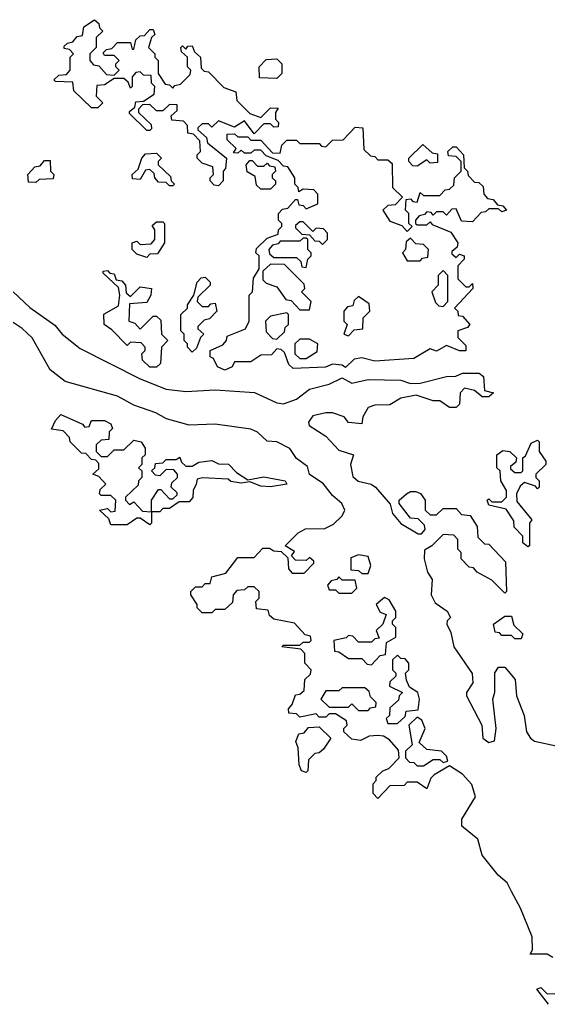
# Model space of a CAD drawing. Extents: x 2535812 to 2752880, y 540738 to 728399.
# Tile 159 of 213: x 2673415 to 2675035, y 654528 to 657550. Entities that reach past the tile are written whole.
import ezdxf

# ---------------------------------------------------------------- set-up
doc = ezdxf.new("R2010")
doc.units = 0

msp = doc.modelspace()

# ---------------------------------------------------------------- linework, layer by layer
at = {"layer": '0CON20XD'}
for points in [[(2674025, 657040), (2674011.7, 657041.7), (2674000, 657055), (2674000, 657065), (2674010, 657075), (2674008.3, 657098.3), (2673975, 657110), (2673960, 657125), (2673960, 657135), (2673970, 657145), (2673968.3, 657178.3), (2673948.3, 657198.3), (2673931.7, 657201.7), (2673930, 657225), (2673918.3, 657238.3), (2673881.7, 657241.7), (2673880, 657255), (2673898.3, 657271.7), (2673898.3, 657288.3), (2673875, 657290), (2673855, 657270), (2673835, 657270), (2673815, 657290), (2673791.7, 657288.3), (2673780, 657275), (2673780, 657265), (2673818.3, 657228.3), (2673820, 657215), (2673815, 657210), (2673805, 657210), (2673751.7, 657261.7), (2673751.7, 657268.3), (2673768.3, 657281.7), (2673771.7, 657298.3), (2673795, 657300), (2673828.3, 657321.7), (2673830, 657345), (2673820, 657355), (2673818.3, 657378.3), (2673795, 657380), (2673785, 657390), (2673771.7, 657388.3), (2673760, 657375), (2673760, 657345), (2673755, 657340), (2673748.3, 657358.3), (2673735, 657370), (2673705, 657370), (2673675, 657350), (2673651.7, 657348.3), (2673650, 657315), (2673670, 657295), (2673655, 657280), (2673635, 657280), (2673581.7, 657331.7), (2673578.3, 657358.3), (2673525, 657360), (2673520, 657365), (2673535, 657380), (2673558.3, 657381.7), (2673570, 657395), (2673570, 657435), (2673580, 657445), (2673568.3, 657458.3), (2673551.7, 657461.7), (2673551.7, 657468.3), (2673561.7, 657478.3), (2673578.3, 657481.7), (2673591.7, 657498.3), (2673608.3, 657501.7), (2673611.7, 657528.3), (2673645, 657550), (2673658.3, 657538.3), (2673660, 657525), (2673670, 657515), (2673650, 657495), (2673650, 657465), (2673630, 657445), (2673630, 657425), (2673641.7, 657411.7), (2673658.3, 657408.3), (2673681.7, 657381.7), (2673705, 657380), (2673720, 657395), (2673710, 657405), (2673710, 657415), (2673720, 657425), (2673705, 657440), (2673675, 657440), (2673671.7, 657448.3), (2673681.7, 657458.3), (2673698.3, 657461.7), (2673715, 657480), (2673755, 657480), (2673760, 657460), (2673765, 657460), (2673771.7, 657488.3), (2673785, 657500), (2673798.3, 657501.7), (2673815, 657520), (2673825, 657520), (2673830, 657505), (2673820, 657495), (2673810, 657465), (2673830, 657445), (2673830, 657435), (2673840, 657425), (2673840, 657385), (2673861.7, 657351.7), (2673875, 657350), (2673885, 657340), (2673891.7, 657348.3), (2673908.3, 657351.7), (2673938.3, 657381.7), (2673940, 657395), (2673930, 657405), (2673930, 657435), (2673911.7, 657451.7), (2673910, 657465), (2673915, 657470), (2673925, 657460), (2673931.7, 657468.3), (2673945, 657470), (2673951.7, 657451.7), (2673970, 657435), (2673971.7, 657401.7), (2673981.7, 657391.7), (2673995, 657390), (2674041.7, 657341.7), (2674078.3, 657328.3), (2674081.7, 657301.7), (2674121.7, 657261.7), (2674155, 657250), (2674185, 657280), (2674208.3, 657278.3), (2674200, 657265), (2674200, 657245), (2674210, 657235), (2674208.3, 657221.7), (2674195, 657220), (2674185, 657230), (2674165, 657230), (2674135, 657200), (2674105, 657240), (2674075, 657220), (2674025, 657240), (2674005, 657220), (2673995, 657230), (2673975, 657230), (2673961.7, 657218.3), (2673961.7, 657211.7), (2673988.3, 657188.3), (2673991.7, 657171.7), (2674050, 657125), (2674047, 657093), (2674040, 657085), (2674040, 657055), (2674025, 657040)], [(2674205, 657370), (2674151.7, 657371.7), (2674150, 657405), (2674171.7, 657428.3), (2674205, 657430), (2674220, 657415), (2674220, 657385), (2674205, 657370)], [(2674045, 656474.3), (2674022.5, 656485), (2674010, 656510), (2674000, 656515), (2674000, 656535), (2674038.3, 656551.7), (2674050, 656565), (2674051.7, 656578.3), (2674108.3, 656601.7), (2674120, 656625), (2674120, 656705), (2674130, 656715), (2674133, 656757), (2674150, 656785), (2674150, 656825), (2674140, 656835), (2674141.7, 656848.3), (2674175, 656880), (2674208.3, 656891.7), (2674210, 656905), (2674220, 656915), (2674220, 656925), (2674210, 656935), (2674210, 656955), (2674221.7, 656968.3), (2674238.3, 656971.7), (2674261.7, 656998.3), (2674268.3, 656998.3), (2674271.7, 656981.7), (2674285, 656980), (2674295, 656970), (2674330, 656985), (2674330, 657015), (2674318.3, 657028.3), (2674285, 657030), (2674271.7, 657021.7), (2674270, 657035), (2674260, 657045), (2674260, 657065), (2674238.3, 657098.3), (2674225, 657100), (2674208.3, 657118.3), (2674171.7, 657131.7), (2674155, 657150), (2674135, 657150), (2674125, 657140), (2674105, 657140), (2674095, 657150), (2674085, 657140), (2674071.7, 657141.7), (2674080, 657155), (2674051.7, 657181.7), (2674051.7, 657198.3), (2674075, 657200), (2674085, 657190), (2674115, 657190), (2674125, 657180), (2674155, 657180), (2674191.7, 657141.7), (2674215, 657140), (2674220, 657165), (2674235, 657180), (2674265, 657180), (2674275, 657170), (2674335, 657170), (2674341.7, 657161.7), (2674355, 657160), (2674375, 657180), (2674408.3, 657181.7), (2674445, 657220), (2674468.3, 657218.3), (2674471.7, 657151.7), (2674491.7, 657131.7), (2674505, 657130), (2674515, 657120), (2674545, 657120), (2674558.3, 657108.3), (2674560, 657035), (2674590, 657005), (2674568.3, 656981.7), (2674545, 656980), (2674530, 656965), (2674551.7, 656931.7), (2674588.3, 656918.3), (2674605, 656900), (2674620, 656915), (2674610, 656925), (2674610, 656955), (2674600, 656965), (2674601.7, 656998.3), (2674615, 657000), (2674621.7, 656991.7), (2674635, 656990), (2674645, 657020), (2674655, 657010), (2674705, 657010), (2674721.7, 657028.3), (2674735, 657030), (2674748.3, 657041.7), (2674750, 657065), (2674770, 657085), (2674770, 657115), (2674755, 657130), (2674731.7, 657131.7), (2674730, 657145), (2674745, 657160), (2674755, 657160), (2674777.5, 657135), (2674780, 657095), (2674790, 657085), (2674791.7, 657071.7), (2674811.7, 657051.7), (2674825, 657050), (2674838.3, 657038.3), (2674840, 657015), (2674851.7, 657001.7), (2674868.3, 656998.3), (2674881.7, 656981.7), (2674898.3, 656978.3), (2674910, 656965), (2674895, 656960), (2674885, 656970), (2674855, 656970), (2674845, 656960), (2674831.7, 656958.3), (2674805, 656930), (2674771.7, 656931.7), (2674755, 656970), (2674741.7, 656968.3), (2674725, 656950), (2674715, 656960), (2674695, 656960), (2674685, 656950), (2674678.3, 656958.3), (2674665, 656960), (2674658.3, 656951.7), (2674641.7, 656948.3), (2674630, 656935), (2674630, 656925), (2674635, 656920), (2674665, 656920), (2674675, 656930), (2674681.7, 656921.7), (2674738.3, 656898.3), (2674760, 656865), (2674758.3, 656851.7), (2674741.7, 656838.3), (2674741.7, 656831.7), (2674755, 656820), (2674765, 656830), (2674780, 656825), (2674780, 656815), (2674760, 656795), (2674760, 656755), (2674785, 656730), (2674795, 656730), (2674805, 656740), (2674806.7, 656725), (2674750, 656665), (2674760, 656655), (2674761.7, 656641.7), (2674775, 656640), (2674796.7, 656615), (2674790, 656605), (2674760, 656595), (2674760, 656575), (2674785, 656550), (2674785, 656533.3), (2674765, 656533.3), (2674725, 656550), (2674695, 656532.5), (2674675, 656540), (2674625, 656510), (2674505, 656502.5), (2674465, 656512.5), (2674441.7, 656508.3), (2674415, 656482.5), (2674405, 656490), (2674375, 656492.5), (2674353.6, 656483.6), (2674255, 656480), (2674241.7, 656491.7), (2674228.3, 656528.3), (2674218.3, 656538.3), (2674205, 656540), (2674188.3, 656521.7), (2674155, 656520), (2674125, 656500), (2674075, 656500), (2674067.5, 656485), (2674045, 656474.3)], [(2674635, 657100), (2674621.7, 657101.7), (2674610, 657115), (2674610, 657125), (2674653, 657167), (2674681.7, 657141.7), (2674698.3, 657138.3), (2674698.3, 657111.7), (2674675, 657110), (2674665, 657120), (2674635, 657100)], [(2673885, 657040), (2673875, 657040), (2673865, 657050), (2673841.7, 657051.7), (2673830, 657065), (2673828.3, 657078.3), (2673815, 657090), (2673801.7, 657088.3), (2673785, 657060), (2673761.7, 657061.7), (2673760, 657075), (2673778.3, 657091.7), (2673790, 657125), (2673801.7, 657138.3), (2673835, 657140), (2673850, 657125), (2673840, 657115), (2673840, 657105), (2673878.3, 657068.3), (2673880, 657055), (2673890, 657045), (2673885, 657040)], [(2673465, 657050), (2673441.7, 657051.7), (2673440, 657075), (2673461.7, 657098.3), (2673478.3, 657101.7), (2673491.7, 657118.3), (2673508.3, 657118.3), (2673510, 657085), (2673520, 657075), (2673518.3, 657061.7), (2673475, 657060), (2673465, 657050)], [(2674185, 657030), (2674155, 657030), (2674141.7, 657041.7), (2674138.3, 657068.3), (2674113, 657083), (2674110, 657105), (2674121.7, 657118.3), (2674128.3, 657118.3), (2674145, 657100), (2674165, 657100), (2674175, 657110), (2674181.7, 657101.7), (2674198.3, 657098.3), (2674200, 657085), (2674190, 657075), (2674190, 657065), (2674200, 657055), (2674200, 657045), (2674185, 657030)], [(2673805, 656820), (2673775, 656830), (2673760, 656845), (2673760, 656865), (2673775, 656870), (2673785, 656860), (2673818.3, 656861.7), (2673830, 656875), (2673830, 656905), (2673821.7, 656918.3), (2673835, 656930), (2673855, 656930), (2673860, 656925), (2673860, 656865), (2673838.3, 656831.7), (2673815, 656830), (2673805, 656820)], [(2674345, 656860), (2674360, 656875), (2674360, 656895), (2674348.3, 656908.3), (2674325, 656910), (2674315, 656900), (2674285, 656930), (2674275, 656930), (2674261.7, 656918.3), (2674261.7, 656911.7), (2674281.7, 656891.7), (2674305, 656890), (2674321.7, 656871.7), (2674335, 656870), (2674345, 656860)], [(2674295, 656790), (2674300, 656815), (2674310, 656825), (2674310, 656835), (2674300, 656845), (2674300, 656875), (2674295, 656880), (2674285, 656880), (2674275, 656870), (2674215, 656870), (2674208.3, 656861.7), (2674191.7, 656858.3), (2674180, 656845), (2674181.7, 656831.7), (2674195, 656820), (2674265, 656820), (2674278.3, 656808.3), (2674281.7, 656791.7), (2674295, 656790)], [(2674645, 656810), (2674651.7, 656818.3), (2674668.3, 656821.7), (2674670, 656845), (2674655, 656860), (2674631.7, 656861.7), (2674615, 656880), (2674601.7, 656868.3), (2674600, 656845), (2674590, 656835), (2674605, 656810), (2674645, 656810)], [(2674305, 656660), (2674310, 656685), (2674280, 656715), (2674290, 656725), (2674288.3, 656738.3), (2674228.3, 656798.3), (2674185, 656800), (2674161.7, 656778.3), (2674161.7, 656751.7), (2674171.7, 656741.7), (2674205, 656730), (2674231.7, 656691.7), (2674248.3, 656688.3), (2674275, 656660), (2674305, 656660)], [(2673835, 656483.3), (2673815, 656484), (2673792.5, 656505), (2673790, 656525), (2673800, 656535), (2673800, 656545), (2673788.3, 656558.3), (2673755, 656560), (2673745, 656550), (2673698.3, 656598.3), (2673674.1, 656614.1), (2673673.3, 656646.7), (2673718.3, 656671.7), (2673722.5, 656705), (2673718.3, 656728.3), (2673671.7, 656771.7), (2673671.7, 656778.3), (2673685, 656780), (2673691.7, 656771.7), (2673705, 656770), (2673711.7, 656751.7), (2673728.3, 656748.3), (2673740, 656735), (2673741.7, 656711.7), (2673755, 656700), (2673785, 656730), (2673820, 656725), (2673817.5, 656705), (2673805, 656682.5), (2673751.7, 656678.3), (2673750, 656625), (2673768.3, 656618.3), (2673785, 656600), (2673825, 656640), (2673835, 656640), (2673848.3, 656628.3), (2673850, 656585), (2673870, 656565), (2673850, 656545), (2673847.5, 656495), (2673835, 656483.3)], [(2673945, 656530), (2673930, 656545), (2673930, 656555), (2673920, 656565), (2673920, 656585), (2673910, 656595), (2673910, 656645), (2673930, 656665), (2673930, 656675), (2673950, 656705), (2673960, 656745), (2673971.7, 656758.3), (2673985, 656760), (2674000, 656745), (2674000, 656735), (2673961.7, 656698.3), (2673960, 656685), (2673975, 656670), (2673995, 656670), (2674001.7, 656678.3), (2674015, 656680), (2674020, 656655), (2673998.3, 656631.7), (2673981.7, 656628.3), (2673961.7, 656608.3), (2673961.7, 656601.7), (2673980, 656585), (2673970, 656575), (2673958.3, 656541.7), (2673945, 656530)], [(2674715, 656670), (2674730, 656685), (2674730, 656765), (2674715, 656780), (2674700, 656765), (2674700, 656735), (2674680, 656715), (2674691.7, 656681.7), (2674701.7, 656671.7), (2674715, 656670)], [(2673395.3, 656715.3), (2673446.5, 656666.5), (2673522.8, 656612.8), (2673545.7, 656585), (2673600.5, 656540.5), (2673785, 656448.1), (2673865, 656416.4), (2673925, 656408.9), (2674015, 656413.6), (2674135.6, 656405.6), (2674205, 656374.3), (2674225, 656371.4), (2674265, 656385.6), (2674305, 656415.7), (2674365, 656431.9), (2674405, 656451.2), (2674435, 656434.4), (2674485, 656445.5), (2674585, 656443.5), (2674615, 656434), (2674645, 656434.2), (2674725, 656455.5), (2674754.4, 656455.6), (2674775, 656465.6), (2674825.5, 656465.5), (2674838.8, 656455), (2674841.7, 656411.7), (2674870, 656405), (2674855, 656392.5), (2674835, 656392.5), (2674811.7, 656411.7), (2674780.7, 656419.3), (2674767.5, 656405), (2674765, 656370), (2674755, 656360), (2674735, 656360), (2674705, 656380), (2674685, 656380), (2674632.3, 656397.7), (2674585, 656388.8), (2674551.7, 656368.3), (2674505, 656367.5), (2674485, 656360), (2674468.3, 656331.7), (2674465, 656310), (2674425, 656313.8), (2674411.7, 656331.7), (2674375, 656344), (2674355, 656344), (2674315, 656334), (2674301.4, 656315), (2674304.3, 656305), (2674355, 656271.4), (2674395, 656228.6), (2674440, 656215), (2674430.4, 656185), (2674438.2, 656148.2), (2674454.1, 656134.1), (2674493.8, 656125), (2674507.5, 656115), (2674553, 656063), (2674560, 656035), (2674585, 656003.8), (2674638.3, 655971.7), (2674648.3, 655971.7), (2674660, 655985), (2674658.3, 655998.3), (2674638.3, 656018.3), (2674615, 656020), (2674580, 656065), (2674580, 656075), (2674602.5, 656095), (2674615, 656102.5), (2674631.7, 656101.7), (2674645.9, 656095.9), (2674660, 656075), (2674660, 656045), (2674675, 656030), (2674695, 656030), (2674715, 656050), (2674755, 656050), (2674771.7, 656031.7), (2674798.3, 656028.3), (2674820, 655995), (2674821.7, 655961.7), (2674841.7, 655941.7), (2674855, 655940), (2674906.4, 655886.4), (2674910, 655795), (2674905, 655790), (2674865, 655830), (2674820, 655855), (2674808.3, 655868.3), (2674795, 655870), (2674770, 655895), (2674770, 655915), (2674760, 655925), (2674760, 655955), (2674748.3, 655968.3), (2674715, 655970), (2674680, 655935), (2674657.5, 655922.5), (2674656.7, 655895), (2674667.5, 655855), (2674681.7, 655831.7), (2674678.8, 655785), (2674690.7, 655760.7), (2674727.5, 655735), (2674737.5, 655715), (2674727.5, 655705), (2674726.7, 655695), (2674739.2, 655669.2), (2674747.5, 655625), (2674803.9, 655543.9), (2674806.7, 655515), (2674786.7, 655485), (2674786.7, 655475), (2674833.8, 655385), (2674836.7, 655345), (2674855, 655332), (2674873, 655337), (2674877.5, 655375), (2674867.5, 655465), (2674874.1, 655485.9), (2674874, 655546), (2674885, 655563.3), (2674905, 655563.3), (2674936, 655525), (2674940, 655475), (2674964.3, 655414.3), (2674970.8, 655365), (2674983.8, 655345), (2674995.9, 655335.9), (2675061.9, 655321.9)], [(2674425, 656580), (2674441.7, 656598.3), (2674468.3, 656601.7), (2674470, 656635), (2674490, 656655), (2674488.3, 656678.3), (2674455, 656700), (2674441.7, 656688.3), (2674438.3, 656671.7), (2674421.7, 656668.3), (2674410, 656655), (2674410, 656625), (2674420, 656615), (2674410, 656585), (2674425, 656580)], [(2674205, 656570), (2674228.3, 656591.7), (2674230, 656605), (2674240, 656615), (2674240, 656645), (2674235, 656650), (2674185, 656640), (2674170, 656625), (2674171.7, 656591.7), (2674191.7, 656571.7), (2674205, 656570)], [(2675051.9, 654671.9), (2675035, 654682.5), (2674982.5, 654682.5), (2674990, 654695), (2674988.1, 654735), (2674953.1, 654823.1), (2674924.7, 654874.7), (2674911.4, 654901.4), (2674884.4, 654925), (2674835, 654986), (2674822, 655035), (2674772.5, 655075), (2674773, 655097), (2674814.3, 655165), (2674803.2, 655203.2), (2674774.1, 655234.1), (2674735, 655260), (2674687.5, 655232.5), (2674677.5, 655222.5), (2674665, 655190), (2674635, 655210), (2674605, 655210), (2674595, 655200), (2674551.7, 655198.3), (2674515, 655160), (2674500, 655175), (2674500, 655205), (2674510, 655215), (2674510, 655225), (2674530, 655245), (2674548.3, 655251.7), (2674580, 655285), (2674578.3, 655308.3), (2674550, 655340), (2674531.7, 655351.7), (2674515, 655353.3), (2674488.3, 655351.7), (2674461.7, 655338.3), (2674435, 655342.5), (2674410, 655365), (2674410, 655375), (2674420, 655385), (2674418.3, 655398.3), (2674385, 655420), (2674365, 655420), (2674355, 655410), (2674335, 655410), (2674325, 655420), (2674275, 655410), (2674265, 655420), (2674241.7, 655421.7), (2674240, 655435), (2674251.7, 655448.3), (2674261.7, 655478.3), (2674275, 655480), (2674288.3, 655491.7), (2674290, 655525), (2674308.3, 655541.7), (2674310, 655555), (2674290, 655575), (2674290, 655605), (2674278.3, 655618.3), (2674220, 655625), (2674225, 655630), (2674275, 655630), (2674285, 655640), (2674305, 655640), (2674310, 655645), (2674308.3, 655658.3), (2674291.7, 655661.7), (2674258.3, 655698.3), (2674195, 655710), (2674181.7, 655721.7), (2674178.3, 655738.3), (2674141.7, 655741.7), (2674140, 655765), (2674150, 655775), (2674150, 655795), (2674135, 655810), (2674115, 655810), (2674105, 655800), (2674081.7, 655798.3), (2674070, 655785), (2674068.3, 655761.7), (2674045, 655740), (2674015, 655740), (2674005, 655730), (2673975, 655730), (2673960, 655745), (2673960, 655755), (2673940, 655785), (2673940, 655795), (2673955, 655810), (2673975, 655810), (2673985, 655820), (2674000, 655820), (2674005, 655840), (2674048.3, 655851.7), (2674085, 655900), (2674135, 655900), (2674161.7, 655928.3), (2674181.7, 655928.3), (2674195, 655920), (2674218.3, 655918.3), (2674238.3, 655898.3), (2674240, 655865), (2674251.7, 655851.7), (2674288.3, 655851.7), (2674318.3, 655881.7), (2674318.3, 655888.3), (2674305, 655900), (2674295, 655890), (2674261.7, 655891.7), (2674250, 655905), (2674258.3, 655918.3), (2674230, 655935), (2674270, 655975), (2674293, 655987), (2674351.7, 655988.3), (2674378.3, 656001.7), (2674405, 656027.5), (2674413.8, 656045), (2674404.2, 656065), (2674375, 656090), (2674346.7, 656126.7), (2674305, 656154.4), (2674298.5, 656178.5), (2674265, 656202.9), (2674244, 656234), (2674205, 656254.5), (2674175, 656256.9), (2674145, 656284.5), (2674125, 656292.9), (2674015, 656309.1), (2673935, 656305.5), (2673866.2, 656325), (2673833.3, 656343.3), (2673765, 656366.7), (2673715, 656394.5), (2673555, 656440), (2673508.9, 656475), (2673453.3, 656573.3), (2673422.7, 656602.7), (2673395, 656620.9)], [(2674295, 656510), (2674328.3, 656531.7), (2674330, 656555), (2674305, 656570), (2674275, 656570), (2674260, 656555), (2674260, 656525), (2674275, 656510), (2674295, 656510)], [(2673815, 656000), (2673785, 656020), (2673775, 656020), (2673745, 656000), (2673695, 656000), (2673688.3, 656018.3), (2673660, 656045), (2673685, 656050), (2673695, 656040), (2673708.3, 656041.7), (2673710, 656075), (2673695, 656090), (2673665, 656090), (2673660, 656095), (2673661.7, 656108.3), (2673680, 656125), (2673658.3, 656148.3), (2673640, 656155), (2673658.3, 656171.7), (2673658.3, 656188.3), (2673648.3, 656198.3), (2673635, 656200), (2673618.3, 656218.3), (2673605, 656220), (2673570, 656255), (2673568.3, 656268.3), (2673548.3, 656288.3), (2673513, 656293), (2673525, 656320), (2673541.7, 656338.3), (2673608.3, 656308.3), (2673615, 656300), (2673628.3, 656301.7), (2673635, 656320), (2673675, 656320), (2673695, 656310), (2673700, 656295), (2673690, 656285), (2673688.3, 656261.7), (2673665, 656260), (2673650, 656245), (2673650, 656225), (2673665, 656210), (2673685, 656210), (2673705, 656230), (2673735, 656230), (2673765, 656260), (2673787.5, 656255), (2673800, 656235), (2673800, 656215), (2673790, 656205), (2673790, 656185), (2673780, 656175), (2673790, 656165), (2673790, 656145), (2673780, 656135), (2673778.3, 656121.7), (2673740, 656085), (2673740, 656075), (2673751.7, 656061.7), (2673765, 656070), (2673791.7, 656041.7), (2673820, 656040), (2673820, 656075), (2673841.7, 656108.3), (2673848.3, 656108.3), (2673875, 656080), (2673885, 656080), (2673898.3, 656091.7), (2673898.3, 656098.3), (2673880, 656115), (2673881.7, 656128.3), (2673900, 656145), (2673900, 656155), (2673888.3, 656168.3), (2673865, 656170), (2673845, 656150), (2673831.7, 656151.7), (2673820, 656165), (2673830, 656175), (2673831.7, 656188.3), (2673855, 656190), (2673865, 656200), (2673895, 656200), (2673907, 656207), (2673911.7, 656191.7), (2673925, 656180), (2673945, 656180), (2673965, 656192.5), (2674005, 656197.5), (2674025, 656186.7), (2674056.2, 656186.2), (2674080.7, 656160.7), (2674115, 656137.5), (2674165, 656146.7), (2674230, 656135), (2674235, 656124.2), (2674185, 656116.2), (2674155, 656118.8), (2674121.7, 656131.7), (2674095, 656127.5), (2674063, 656133), (2674055, 656140), (2673976.4, 656143.6), (2673960, 656140), (2673956.7, 656125), (2673947.5, 656105), (2673946.4, 656083.6), (2673935, 656070), (2673905, 656070), (2673875, 656050), (2673855, 656050), (2673845, 656040), (2673820, 656040), (2673820, 656005), (2673815, 656000)], [(2674975, 655932.5), (2674960, 655945), (2674960, 655965), (2674933, 655993), (2674931.7, 656011.7), (2674908.3, 656048.3), (2674855, 656060), (2674850, 656075), (2674855, 656080), (2674865, 656070), (2674895, 656070), (2674910, 656085), (2674910, 656105), (2674892.5, 656135), (2674890, 656165), (2674880, 656175), (2674880, 656215), (2674898.3, 656228.3), (2674920, 656225), (2674940, 656205), (2674938.3, 656191.7), (2674921.7, 656178.3), (2674921.7, 656171.7), (2674935, 656160), (2674955, 656160), (2674960, 656165), (2674960, 656205), (2674968.3, 656211.7), (2674985, 656250), (2675005, 656260), (2675010, 656255), (2675010, 656225), (2675030, 656195), (2675030, 656185), (2675000, 656155), (2675000, 656145), (2675010, 656135), (2675010, 656115), (2675005, 656110), (2674998.3, 656118.3), (2674965, 656130), (2674951.7, 656118.3), (2674940, 656095), (2674941.7, 656071.7), (2674987.5, 656015), (2674980, 656005), (2674980, 655935), (2674975, 655932.5)], [(2674485, 655850), (2674493.3, 655875), (2674485, 655902.5), (2674455, 655907.5), (2674431.7, 655898.3), (2674431.7, 655861.7), (2674455, 655860), (2674465, 655850), (2674485, 655850)], [(2674435, 655790), (2674450, 655805), (2674445, 655830), (2674405, 655830), (2674395, 655840), (2674388.3, 655831.7), (2674371.7, 655828.3), (2674360, 655815), (2674365, 655800), (2674385, 655800), (2674395, 655790), (2674435, 655790)], [(2674495, 655570), (2674521.7, 655598.3), (2674538.3, 655601.7), (2674541.7, 655638.3), (2674570, 655655), (2674570, 655685), (2674560, 655695), (2674560, 655705), (2674570, 655715), (2674570, 655735), (2674549.5, 655769.5), (2674535, 655776.7), (2674510, 655755), (2674521.7, 655731.7), (2674540, 655725), (2674530, 655695), (2674510, 655675), (2674518.3, 655651.7), (2674505, 655650), (2674495, 655640), (2674455, 655640), (2674438.3, 655658.3), (2674425, 655660), (2674417, 655653), (2674380, 655645), (2674381.7, 655611.7), (2674395, 655610), (2674425, 655590), (2674465, 655590), (2674481.7, 655571.7), (2674495, 655570)], [(2674955, 655650), (2674935, 655650), (2674925, 655660), (2674895, 655660), (2674888.3, 655668.3), (2674875, 655670), (2674870, 655695), (2674905, 655720), (2674925, 655720), (2674931.7, 655691.7), (2674960, 655665), (2674955, 655650)], [(2674575, 655390), (2674598.3, 655411.7), (2674601.7, 655428.3), (2674638.3, 655431.7), (2674642.5, 655465), (2674637.5, 655485), (2674611.7, 655501.7), (2674603, 655523), (2674600, 655545), (2674610, 655555), (2674610, 655575), (2674598.3, 655588.3), (2674585, 655590), (2674575, 655600), (2674560, 655585), (2674560, 655555), (2674570, 655545), (2674570, 655535), (2674551.7, 655518.3), (2674550, 655505), (2674590, 655485), (2674580, 655475), (2674578.3, 655461.7), (2674551.7, 655438.3), (2674550, 655415), (2674540, 655405), (2674545, 655390), (2674575, 655390)], [(2674485, 655430), (2674491.7, 655438.3), (2674508.3, 655441.7), (2674510, 655455), (2674491.7, 655471.7), (2674488.3, 655488.3), (2674475, 655500), (2674405, 655500), (2674395, 655490), (2674355, 655490), (2674340, 655465), (2674365, 655440), (2674425, 655440), (2674435, 655450), (2674455, 655430), (2674485, 655430)], [(2674655, 655260), (2674685, 655280), (2674705, 655280), (2674715, 655270), (2674730, 655275), (2674725, 655290), (2674710, 655305), (2674665, 655310), (2674641.7, 655331.7), (2674660, 655375), (2674650, 655400), (2674635, 655410), (2674610, 655385), (2674620, 655325), (2674600, 655305), (2674600, 655285), (2674611.7, 655271.7), (2674625, 655270), (2674635, 655260), (2674655, 655260)], [(2674295, 655240), (2674280, 655245), (2674273, 655263), (2674270, 655315), (2674262.5, 655335), (2674271.7, 655358.3), (2674288.3, 655361.7), (2674301.7, 655378.3), (2674335, 655380), (2674370, 655345), (2674348.3, 655311.7), (2674335, 655300), (2674321.7, 655298.3), (2674301.7, 655278.3), (2674300, 655245), (2674295, 655240)], [(2675038.3, 654528.3), (2675003.3, 654575), (2675015, 654580), (2675035, 654560), (2675058.3, 654561.7)]]:
    msp.add_lwpolyline(points, dxfattribs=at)

doc.saveas('drawing.dxf')
